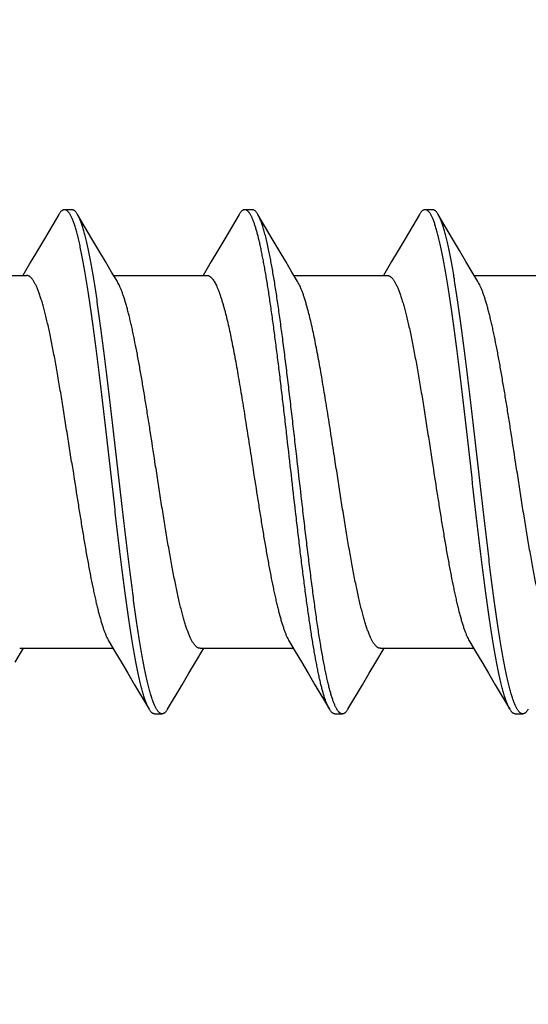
# Model space of a CAD drawing. Header units: feet. Extents: x -114 to 1432, y 355 to 669.
# Tile 62 of 195: x 174.767 to 175.15, y 453.75 to 454.491. Entities that reach past the tile are written whole.
import ezdxf
from ezdxf import colors
from ezdxf.entities.mleader import LeaderData, LeaderLine
from ezdxf.math import Vec2, Vec3

# ---------------------------------------------------------------- set-up
doc = ezdxf.new("R2010")
doc.units = ezdxf.units.FT
doc.header["$MEASUREMENT"] = 0
doc.layers.add('-HARDWARE', color=7, linetype='Continuous')
doc.layers.add('G-ANNO-TXT', color=7, linetype='Continuous')
doc.styles.add('Arial', font='arial.ttf')

# ---------------------------------------------------------------- blocks, each defined once
blk = doc.blocks.new('2.5IN_LAGSCREW')
at = {"layer": '-HARDWARE', "color": 7}
for p, q in [((1218.98882, 512.07626), (1218.98321, 512.07626)), ((1219.00383, 512.05435), (1218.99302, 512.07268)), ((1219.12441, 512.07626), (1219.1188, 512.07626)), ((1219.13942, 512.05435), (1219.12861, 512.07268)), ((1219.26, 512.07626), (1219.25439, 512.07626)), ((1219.27501, 512.05435), (1219.2642, 512.07268)), ((1218.95804, 512.03719), (1218.95188, 512.02684)), ((1219.09363, 512.03719), (1219.08747, 512.02684)), ((1219.22922, 512.03719), (1219.22306, 512.02684)), ((1218.88456, 512.02684), (1218.95467, 512.02684)), ((1219.02015, 512.02684), (1219.09026, 512.02684)), ((1219.15574, 512.02684), (1219.22585, 512.02684)), ((1219.29133, 512.02684), (1219.36144, 512.02684)), ((1218.94617, 511.73578), (1218.95236, 511.74617)), ((1218.94956, 511.74617), (1219.01967, 511.74617)), ((1219.08176, 511.73578), (1219.08795, 511.74617)), ((1219.08515, 511.74617), (1219.15526, 511.74617)), ((1219.21735, 511.73578), (1219.22354, 511.74617)), ((1219.22074, 511.74617), (1219.29085, 511.74617)), ((1219.03598, 511.71869), (1219.04681, 511.70032)), ((1219.17157, 511.71869), (1219.1824, 511.70032)), ((1219.30715, 511.71869), (1219.31799, 511.70032)), ((1219.051, 511.69674), (1219.05662, 511.69674)), ((1219.18659, 511.69674), (1219.19221, 511.69674)), ((1219.32218, 511.69674), (1219.3278, 511.69674))]:
    blk.add_line(p, q, dxfattribs=at)
for points in [[(1218.97901, 512.07268), (1218.96818, 512.05431), (1218.963, 512.04555), (1218.95804, 512.03719)], [(1219.1146, 512.07268), (1219.10377, 512.05431), (1219.09859, 512.04555), (1219.09363, 512.03719)], [(1219.25019, 512.07268), (1219.23936, 512.05431), (1219.23418, 512.04555), (1219.22922, 512.03719)], [(1219.02297, 512.02211), (1219.0187, 512.02927), (1219.01397, 512.03723), (1219.00901, 512.04558), (1219.00383, 512.05435)], [(1219.15856, 512.02211), (1219.15429, 512.02927), (1219.14956, 512.03723), (1219.1446, 512.04558), (1219.13942, 512.05435)], [(1219.29415, 512.02211), (1219.28988, 512.02927), (1219.28515, 512.03723), (1219.28019, 512.04558), (1219.27501, 512.05435)], [(1219.01685, 511.75089), (1219.02111, 511.74376), (1219.02583, 511.73581), (1219.03079, 511.72745), (1219.03598, 511.71869)], [(1219.15244, 511.75089), (1219.1567, 511.74376), (1219.16142, 511.73581), (1219.16638, 511.72745), (1219.17157, 511.71869)], [(1219.28803, 511.75089), (1219.29228, 511.74376), (1219.29701, 511.73581), (1219.30197, 511.72745), (1219.30715, 511.71869)], [(1219.06081, 511.70032), (1219.07162, 511.71866), (1219.07681, 511.72742), (1219.08176, 511.73578)], [(1219.1964, 511.70032), (1219.20721, 511.71866), (1219.2124, 511.72742), (1219.21735, 511.73578)]]:
    blk.add_lwpolyline(points, dxfattribs=at)
for points, knots in [([(1218.98321, 512.07626), (1218.98312, 512.07626), (1218.98294, 512.07625), (1218.98259, 512.07619), (1218.98214, 512.07605), (1218.98161, 512.07576), (1218.98108, 512.07536), (1218.98056, 512.07485), (1218.98003, 512.07423), (1218.97951, 512.0735), (1218.97918, 512.07297), (1218.97901, 512.07268)], [0, 0, 0, 0, 0.045704, 0.091926, 0.18778, 0.29126, 0.405209, 0.531741, 0.672382, 0.828214, 1, 1, 1, 1]), ([(1219.04681, 511.70032), (1219.04663, 511.70062), (1219.04629, 511.70124), (1219.04579, 511.70223), (1219.0453, 511.70332), (1219.0448, 511.70451), (1219.04431, 511.70579), (1219.04381, 511.70717), (1219.04331, 511.70865), (1219.04282, 511.71021), (1219.04232, 511.71188), (1219.04164, 511.71427), (1219.0408, 511.7175), (1219.03981, 511.72164), (1219.03882, 511.72612), (1219.03783, 511.73095), (1219.03684, 511.73611), (1219.03585, 511.74159), (1219.03486, 511.74737), (1219.03387, 511.75345), (1219.03287, 511.75981), (1219.03188, 511.76644), (1219.03054, 511.77578), (1219.02886, 511.788), (1219.02689, 511.80328), (1219.02491, 511.81927), (1219.02293, 511.83582), (1219.02095, 511.8528), (1219.01831, 511.87588), (1219.01568, 511.89906), (1219.01304, 511.92212), (1219.01106, 511.93906), (1219.00908, 511.95555), (1219.0071, 511.97147), (1219.00543, 511.98429), (1219.00409, 511.99416), (1219.0031, 512.00124), (1219.00211, 512.00806), (1219.00112, 512.01463), (1219.00012, 512.02093), (1218.99913, 512.02695), (1218.99814, 512.03266), (1218.99715, 512.03807), (1218.99616, 512.04316), (1218.99517, 512.04791), (1218.99418, 512.05232), (1218.99319, 512.05638), (1218.99235, 512.05954), (1218.99167, 512.06188), (1218.99117, 512.0635), (1218.99068, 512.06503), (1218.99018, 512.06646), (1218.98968, 512.0678), (1218.98919, 512.06904), (1218.98869, 512.07018), (1218.9882, 512.07123), (1218.9877, 512.07218), (1218.98721, 512.07303), (1218.98671, 512.07378), (1218.98621, 512.07444), (1218.98572, 512.07499), (1218.98522, 512.07545), (1218.98472, 512.07581), (1218.98422, 512.07607), (1218.98372, 512.07622), (1218.98337, 512.07626), (1218.98321, 512.07626)], [0, 0, 0, 0, 0.002665, 0.005556, 0.008677, 0.012029, 0.015615, 0.019435, 0.023489, 0.027776, 0.032297, 0.037049, 0.047241, 0.05834, 0.070327, 0.083182, 0.09688, 0.111395, 0.126699, 0.142762, 0.159551, 0.177033, 0.195172, 0.233269, 0.273528, 0.315616, 0.359183, 0.403864, 0.449287, 0.540835, 0.586194, 0.630769, 0.674188, 0.716089, 0.756123, 0.775336, 0.793959, 0.811954, 0.829284, 0.845914, 0.86181, 0.87694, 0.891275, 0.904787, 0.917449, 0.92924, 0.940138, 0.950126, 0.954774, 0.959191, 0.963374, 0.967323, 0.971039, 0.97452, 0.977769, 0.980787, 0.983576, 0.986141, 0.988487, 0.990622, 0.992557, 0.994308, 0.995894, 0.997345, 0.998699, 1, 1, 1, 1]), ([(1218.99302, 512.07268), (1218.99285, 512.07297), (1218.99252, 512.0735), (1218.992, 512.07423), (1218.99147, 512.07485), (1218.99095, 512.07536), (1218.99042, 512.07576), (1218.98989, 512.07605), (1218.98944, 512.07619), (1218.98909, 512.07625), (1218.98891, 512.07626), (1218.98882, 512.07626)], [0, 0, 0, 0, 0.171786, 0.327618, 0.46826, 0.594791, 0.70874, 0.812221, 0.908074, 0.954296, 1, 1, 1, 1]), ([(1219.05662, 511.69674), (1219.05645, 511.69674), (1219.05611, 511.69678), (1219.05561, 511.69694), (1219.0551, 511.69719), (1219.0546, 511.69755), (1219.05411, 511.69801), (1219.05361, 511.69856), (1219.05312, 511.69922), (1219.05262, 511.69997), (1219.05212, 511.70082), (1219.05163, 511.70177), (1219.05113, 511.70282), (1219.05064, 511.70397), (1219.05014, 511.70521), (1219.04965, 511.70654), (1219.04915, 511.70798), (1219.04865, 511.7095), (1219.04816, 511.71112), (1219.04748, 511.71346), (1219.04664, 511.71662), (1219.04565, 511.72068), (1219.04466, 511.72509), (1219.04367, 511.72985), (1219.04268, 511.73493), (1219.04168, 511.74034), (1219.04069, 511.74606), (1219.0397, 511.75207), (1219.03871, 511.75837), (1219.03772, 511.76494), (1219.03673, 511.77177), (1219.03573, 511.77884), (1219.03439, 511.78871), (1219.03272, 511.80154), (1219.03074, 511.81745), (1219.02877, 511.83395), (1219.02679, 511.85089), (1219.02414, 511.87395), (1219.02152, 511.89712), (1219.01887, 511.9202), (1219.01689, 511.93718), (1219.01491, 511.95374), (1219.01294, 511.96972), (1219.01096, 511.985), (1219.00929, 511.99723), (1219.00794, 512.00656), (1219.00695, 512.01319), (1219.00596, 512.01955), (1219.00497, 512.02563), (1219.00398, 512.03141), (1219.00298, 512.03689), (1219.00199, 512.04205), (1219.001, 512.04688), (1219.00001, 512.05137), (1218.99902, 512.05551), (1218.99818, 512.05873), (1218.9975, 512.06113), (1218.99701, 512.06279), (1218.99651, 512.06436), (1218.99601, 512.06583), (1218.99552, 512.06721), (1218.99502, 512.06849), (1218.99453, 512.06968), (1218.99403, 512.07077), (1218.99354, 512.07177), (1218.99319, 512.07239), (1218.99302, 512.07268)], [0, 0, 0, 0, 0.001301, 0.002655, 0.004106, 0.005692, 0.007443, 0.009378, 0.011513, 0.013859, 0.016424, 0.019213, 0.022231, 0.02548, 0.028961, 0.032677, 0.036626, 0.040809, 0.045226, 0.049874, 0.059862, 0.07076, 0.082551, 0.095213, 0.108725, 0.12306, 0.13819, 0.154086, 0.170716, 0.188046, 0.206041, 0.224664, 0.243877, 0.283911, 0.325812, 0.369231, 0.413806, 0.459165, 0.550713, 0.596136, 0.640817, 0.684384, 0.726472, 0.766731, 0.804828, 0.822967, 0.840449, 0.857238, 0.873301, 0.888605, 0.90312, 0.916818, 0.929673, 0.94166, 0.952759, 0.962951, 0.967703, 0.972224, 0.976511, 0.980565, 0.984385, 0.987971, 0.991323, 0.994444, 0.997335, 1, 1, 1, 1]), ([(1219.1188, 512.07626), (1219.11871, 512.07626), (1219.11853, 512.07625), (1219.11827, 512.07621), (1219.11801, 512.07614), (1219.11765, 512.076), (1219.1172, 512.07576), (1219.11667, 512.07536), (1219.11615, 512.07485), (1219.11562, 512.07423), (1219.1151, 512.0735), (1219.11477, 512.07297), (1219.1146, 512.07268)], [0, 0, 0, 0, 0.045699, 0.091915, 0.13915, 0.18787, 0.29134, 0.405275, 0.531793, 0.672419, 0.828232, 1, 1, 1, 1]), ([(1219.13159, 512.04386), (1219.13133, 512.04514), (1219.13082, 512.04762), (1219.13002, 512.05121), (1219.12922, 512.05459), (1219.12842, 512.05773), (1219.12763, 512.06064), (1219.12683, 512.06331), (1219.12603, 512.06573), (1219.12535, 512.06759), (1219.12481, 512.06896), (1219.12441, 512.06989), (1219.12401, 512.07076), (1219.12361, 512.07157), (1219.12321, 512.07232), (1219.12281, 512.073), (1219.12241, 512.07362), (1219.12201, 512.07417), (1219.12161, 512.07466), (1219.12121, 512.07508), (1219.12081, 512.07544), (1219.12041, 512.07574), (1219.12001, 512.07597), (1219.11961, 512.07614), (1219.1192, 512.07624), (1219.11893, 512.07626), (1219.1188, 512.07626)], [0, 0, 0, 0, 0.108674, 0.211335, 0.307849, 0.398119, 0.48206, 0.559598, 0.630685, 0.695297, 0.725179, 0.753449, 0.780117, 0.805195, 0.828701, 0.850658, 0.871099, 0.890064, 0.907609, 0.923803, 0.93874, 0.952539, 0.965352, 0.977371, 0.988831, 1, 1, 1, 1]), ([(1219.12861, 512.07268), (1219.12844, 512.07297), (1219.12811, 512.0735), (1219.12759, 512.07423), (1219.12706, 512.07485), (1219.12654, 512.07536), (1219.12601, 512.07576), (1219.12556, 512.076), (1219.1252, 512.07614), (1219.12494, 512.07621), (1219.12468, 512.07625), (1219.1245, 512.07626), (1219.12441, 512.07626)], [0, 0, 0, 0, 0.171767, 0.327582, 0.468206, 0.594725, 0.708661, 0.812129, 0.86085, 0.908085, 0.954301, 1, 1, 1, 1]), ([(1219.13721, 512.04386), (1219.13686, 512.04556), (1219.13617, 512.04882), (1219.1351, 512.0535), (1219.13419, 512.05714), (1219.13346, 512.05984), (1219.13292, 512.06171), (1219.13239, 512.06347), (1219.13185, 512.06512), (1219.13131, 512.06665), (1219.13078, 512.06808), (1219.13024, 512.0694), (1219.1297, 512.0706), (1219.12917, 512.07168), (1219.1288, 512.07236), (1219.12861, 512.07268)], [0, 0, 0, 0, 0.172244, 0.331451, 0.477293, 0.545123, 0.609521, 0.670465, 0.727939, 0.781933, 0.832445, 0.879483, 0.923063, 0.963218, 1, 1, 1, 1]), ([(1219.25439, 512.07626), (1219.2543, 512.07626), (1219.25412, 512.07625), (1219.25386, 512.07621), (1219.2536, 512.07614), (1219.25324, 512.076), (1219.25279, 512.07576), (1219.25226, 512.07536), (1219.25174, 512.07485), (1219.25121, 512.07423), (1219.25069, 512.0735), (1219.25036, 512.07297), (1219.25019, 512.07268)], [0, 0, 0, 0, 0.045699, 0.091915, 0.13915, 0.187871, 0.29134, 0.405275, 0.531794, 0.672418, 0.828232, 1, 1, 1, 1]), ([(1219.31799, 511.70032), (1219.31781, 511.70062), (1219.31747, 511.70124), (1219.31697, 511.70223), (1219.31648, 511.70332), (1219.31598, 511.70451), (1219.31549, 511.70579), (1219.31499, 511.70717), (1219.31449, 511.70865), (1219.314, 511.71021), (1219.3135, 511.71188), (1219.31282, 511.71427), (1219.31198, 511.7175), (1219.31099, 511.72164), (1219.31, 511.72612), (1219.30901, 511.73095), (1219.30802, 511.73611), (1219.30703, 511.74159), (1219.30604, 511.74737), (1219.30504, 511.75345), (1219.30405, 511.75981), (1219.30306, 511.76644), (1219.30172, 511.77578), (1219.30004, 511.788), (1219.29807, 511.80328), (1219.29609, 511.81927), (1219.29411, 511.83582), (1219.29213, 511.8528), (1219.28949, 511.87588), (1219.28686, 511.89906), (1219.28422, 511.92212), (1219.28224, 511.93906), (1219.28026, 511.95555), (1219.27828, 511.97147), (1219.27661, 511.98429), (1219.27527, 511.99416), (1219.27428, 512.00124), (1219.27329, 512.00806), (1219.27229, 512.01463), (1219.2713, 512.02093), (1219.27031, 512.02695), (1219.26932, 512.03266), (1219.26833, 512.03807), (1219.26734, 512.04316), (1219.26635, 512.04791), (1219.26536, 512.05232), (1219.26437, 512.05638), (1219.26352, 512.05954), (1219.26285, 512.06188), (1219.26235, 512.0635), (1219.26185, 512.06503), (1219.26136, 512.06646), (1219.26086, 512.0678), (1219.26037, 512.06904), (1219.25987, 512.07018), (1219.25938, 512.07123), (1219.25888, 512.07218), (1219.25838, 512.07303), (1219.25789, 512.07378), (1219.25739, 512.07444), (1219.2569, 512.07499), (1219.2564, 512.07545), (1219.2559, 512.07581), (1219.2554, 512.07607), (1219.25489, 512.07622), (1219.25455, 512.07626), (1219.25439, 512.07626)], [0, 0, 0, 0, 0.002665, 0.005556, 0.008677, 0.012029, 0.015615, 0.019435, 0.023489, 0.027776, 0.032297, 0.037049, 0.047241, 0.05834, 0.070327, 0.083182, 0.09688, 0.111395, 0.126699, 0.142762, 0.159551, 0.177033, 0.195172, 0.233269, 0.273528, 0.315616, 0.359183, 0.403864, 0.449287, 0.540835, 0.586194, 0.630769, 0.674188, 0.716089, 0.756123, 0.775336, 0.793959, 0.811954, 0.829284, 0.845914, 0.86181, 0.87694, 0.891275, 0.904787, 0.917449, 0.92924, 0.940138, 0.950126, 0.954774, 0.959191, 0.963374, 0.967323, 0.971039, 0.97452, 0.977769, 0.980787, 0.983576, 0.986141, 0.988487, 0.990622, 0.992557, 0.994308, 0.995894, 0.997345, 0.998699, 1, 1, 1, 1]), ([(1219.2642, 512.07268), (1219.26403, 512.07297), (1219.2637, 512.0735), (1219.26318, 512.07423), (1219.26265, 512.07485), (1219.26213, 512.07536), (1219.2616, 512.07576), (1219.26115, 512.076), (1219.26079, 512.07614), (1219.26053, 512.07621), (1219.26026, 512.07625), (1219.26009, 512.07626), (1219.26, 512.07626)], [0, 0, 0, 0, 0.171768, 0.327582, 0.468207, 0.594726, 0.70866, 0.81213, 0.86085, 0.908085, 0.954301, 1, 1, 1, 1]), ([(1219.3278, 511.69674), (1219.32763, 511.69674), (1219.32729, 511.69678), (1219.32678, 511.69694), (1219.32628, 511.69719), (1219.32578, 511.69755), (1219.32529, 511.69801), (1219.32479, 511.69856), (1219.32429, 511.69922), (1219.3238, 511.69997), (1219.3233, 511.70082), (1219.32281, 511.70177), (1219.32231, 511.70282), (1219.32182, 511.70397), (1219.32132, 511.70521), (1219.32082, 511.70654), (1219.32033, 511.70798), (1219.31983, 511.7095), (1219.31934, 511.71112), (1219.31866, 511.71346), (1219.31782, 511.71662), (1219.31683, 511.72068), (1219.31584, 511.72509), (1219.31485, 511.72985), (1219.31385, 511.73493), (1219.31286, 511.74034), (1219.31187, 511.74606), (1219.31088, 511.75207), (1219.30989, 511.75837), (1219.3089, 511.76494), (1219.3079, 511.77177), (1219.30691, 511.77884), (1219.30557, 511.78871), (1219.3039, 511.80154), (1219.30192, 511.81745), (1219.29995, 511.83395), (1219.29797, 511.85089), (1219.29532, 511.87395), (1219.2927, 511.89712), (1219.29005, 511.9202), (1219.28807, 511.93718), (1219.28609, 511.95374), (1219.28412, 511.96972), (1219.28214, 511.985), (1219.28047, 511.99723), (1219.27912, 512.00656), (1219.27813, 512.01319), (1219.27714, 512.01955), (1219.27615, 512.02563), (1219.27515, 512.03141), (1219.27416, 512.03689), (1219.27317, 512.04205), (1219.27218, 512.04688), (1219.27119, 512.05137), (1219.2702, 512.05551), (1219.26936, 512.05873), (1219.26868, 512.06113), (1219.26819, 512.06279), (1219.26769, 512.06436), (1219.26719, 512.06583), (1219.2667, 512.06721), (1219.2662, 512.06849), (1219.26571, 512.06968), (1219.26521, 512.07077), (1219.26471, 512.07177), (1219.26437, 512.07239), (1219.2642, 512.07268)], [0, 0, 0, 0, 0.001301, 0.002655, 0.004106, 0.005692, 0.007443, 0.009378, 0.011513, 0.013859, 0.016424, 0.019213, 0.022231, 0.02548, 0.028961, 0.032677, 0.036626, 0.040809, 0.045226, 0.049874, 0.059862, 0.07076, 0.082551, 0.095213, 0.108725, 0.12306, 0.13819, 0.154086, 0.170716, 0.188046, 0.206041, 0.224664, 0.243877, 0.283911, 0.325812, 0.369231, 0.413806, 0.459165, 0.550713, 0.596136, 0.640817, 0.684384, 0.726472, 0.766731, 0.804828, 0.822967, 0.840449, 0.857238, 0.873301, 0.888605, 0.90312, 0.916818, 0.929673, 0.94166, 0.952759, 0.962951, 0.967703, 0.972224, 0.976511, 0.980565, 0.984385, 0.987971, 0.991323, 0.994444, 0.997335, 1, 1, 1, 1]), ([(1219.1824, 511.70032), (1219.18226, 511.70055), (1219.18199, 511.70104), (1219.18159, 511.70181), (1219.18119, 511.70264), (1219.1808, 511.70354), (1219.1804, 511.70449), (1219.17986, 511.70588), (1219.17918, 511.70778), (1219.17839, 511.71024), (1219.1776, 511.71294), (1219.17681, 511.71587), (1219.17602, 511.71903), (1219.17523, 511.72242), (1219.17444, 511.72603), (1219.17364, 511.72986), (1219.17285, 511.7339), (1219.17206, 511.73814), (1219.17127, 511.74259), (1219.17047, 511.74723), (1219.1694, 511.75379), (1219.16806, 511.76242), (1219.16648, 511.77328), (1219.1649, 511.78475), (1219.16331, 511.79677), (1219.16173, 511.80927), (1219.16015, 511.82219), (1219.15857, 511.83546), (1219.15644, 511.85364), (1219.15381, 511.87669), (1219.15118, 511.89982), (1219.14907, 511.91828), (1219.14748, 511.93192), (1219.1459, 511.94532), (1219.14432, 511.95839), (1219.14274, 511.97108), (1219.14115, 511.98331), (1219.13957, 511.99501), (1219.13799, 512.00613), (1219.13641, 512.01661), (1219.13507, 512.0249), (1219.13399, 512.03117), (1219.1332, 512.03558), (1219.13241, 512.03979), (1219.13187, 512.04253), (1219.13159, 512.04386)], [0, 0, 0, 0, 0.002329, 0.004816, 0.007464, 0.010275, 0.013249, 0.016387, 0.023158, 0.030586, 0.038671, 0.047405, 0.056782, 0.066792, 0.077425, 0.088669, 0.10051, 0.112935, 0.125927, 0.139471, 0.15355, 0.183238, 0.214838, 0.248184, 0.283101, 0.319405, 0.356903, 0.395396, 0.434679, 0.514773, 0.595477, 0.635519, 0.675069, 0.713917, 0.751854, 0.78868, 0.824198, 0.858222, 0.89057, 0.921074, 0.949576, 0.963029, 0.975928, 0.988258, 1, 1, 1, 1]), ([(1219.19221, 511.69674), (1219.19206, 511.69674), (1219.19177, 511.69677), (1219.19133, 511.69689), (1219.1909, 511.69708), (1219.19047, 511.69735), (1219.19004, 511.69769), (1219.18961, 511.6981), (1219.18918, 511.69859), (1219.18875, 511.69916), (1219.18832, 511.6998), (1219.18789, 511.70051), (1219.18746, 511.70129), (1219.18704, 511.70215), (1219.18661, 511.70308), (1219.18618, 511.70409), (1219.18575, 511.70516), (1219.18516, 511.70674), (1219.18443, 511.70888), (1219.18373, 511.71116), (1219.18317, 511.71311), (1219.18259, 511.71525), (1219.18186, 511.71808), (1219.18101, 511.72169), (1219.18015, 511.72556), (1219.17929, 511.72968), (1219.17843, 511.73405), (1219.17758, 511.73867), (1219.17672, 511.74351), (1219.17586, 511.74859), (1219.17469, 511.75578), (1219.17324, 511.76527), (1219.17153, 511.77723), (1219.16982, 511.78989), (1219.16811, 511.80315), (1219.1664, 511.81694), (1219.16469, 511.83118), (1219.16297, 511.84576), (1219.16068, 511.86564), (1219.1584, 511.88567), (1219.15612, 511.90573), (1219.15441, 511.92066), (1219.15269, 511.93537), (1219.15098, 511.94977), (1219.14927, 511.96377), (1219.14756, 511.97728), (1219.14584, 511.99021), (1219.14413, 512.00249), (1219.14269, 512.01227), (1219.14152, 512.01971), (1219.14066, 512.02498), (1219.1398, 512.03003), (1219.13895, 512.03485), (1219.13809, 512.03944), (1219.1375, 512.04242), (1219.13721, 512.04386)], [0, 0, 0, 0, 0.00122, 0.002477, 0.003803, 0.005228, 0.006775, 0.00846, 0.010299, 0.0123, 0.014472, 0.01682, 0.019349, 0.022062, 0.024962, 0.028049, 0.031326, 0.034792, 0.042293, 0.050553, 0.054966, 0.059566, 0.069322, 0.079813, 0.091024, 0.102941, 0.115547, 0.128826, 0.142757, 0.157321, 0.172494, 0.204582, 0.238823, 0.27501, 0.312917, 0.352311, 0.392945, 0.434566, 0.476915, 0.562732, 0.605662, 0.64825, 0.690228, 0.731333, 0.77131, 0.80991, 0.846891, 0.882026, 0.915098, 0.930797, 0.945905, 0.9604, 0.974261, 0.987468, 1, 1, 1, 1]), ([(1218.98857, 511.8865), (1218.98787, 511.89109), (1218.98646, 511.90021), (1218.98435, 511.91379), (1218.98225, 511.92711), (1218.98014, 511.94004), (1218.97836, 511.95051), (1218.97693, 511.95859), (1218.97588, 511.96441), (1218.97482, 511.97004), (1218.97376, 511.97546), (1218.9727, 511.98067), (1218.97165, 511.98566), (1218.97059, 511.99041), (1218.96953, 511.9949), (1218.96848, 511.99914), (1218.96742, 512.0031), (1218.96637, 512.00679), (1218.96531, 512.01018), (1218.96441, 512.01282), (1218.96369, 512.01478), (1218.96316, 512.01613), (1218.96263, 512.01741), (1218.9621, 512.01861), (1218.96158, 512.01973), (1218.96105, 512.02078), (1218.96052, 512.02174), (1218.95999, 512.02262), (1218.95946, 512.02341), (1218.95893, 512.02413), (1218.9584, 512.02476), (1218.95787, 512.02531), (1218.95734, 512.02578), (1218.95681, 512.02616), (1218.95628, 512.02646), (1218.95575, 512.02668), (1218.95521, 512.02681), (1218.95485, 512.02684), (1218.95467, 512.02684)], [0, 0, 0, 0, 0.094964, 0.189034, 0.281328, 0.370978, 0.457147, 0.498675, 0.539034, 0.578134, 0.615884, 0.652199, 0.686997, 0.720201, 0.75174, 0.781545, 0.809556, 0.835719, 0.859986, 0.882319, 0.892752, 0.902692, 0.912137, 0.921087, 0.929544, 0.937508, 0.944985, 0.951981, 0.958504, 0.964566, 0.970184, 0.97538, 0.980183, 0.984629, 0.988768, 0.992658, 0.996375, 1, 1, 1, 1]), ([(1219.09026, 512.02684), (1219.0904, 512.02684), (1219.09067, 512.02682), (1219.09107, 512.02675), (1219.09147, 512.02663), (1219.09187, 512.02645), (1219.09227, 512.02624), (1219.09267, 512.02597), (1219.09307, 512.02566), (1219.09347, 512.02529), (1219.09387, 512.02488), (1219.09427, 512.02443), (1219.09467, 512.02392), (1219.09522, 512.02317), (1219.0959, 512.0221), (1219.0967, 512.02067), (1219.0975, 512.01906), (1219.09829, 512.01726), (1219.09909, 512.01529), (1219.09989, 512.01314), (1219.10069, 512.01081), (1219.10148, 512.00832), (1219.10228, 512.00566), (1219.1028, 512.00382), (1219.10306, 512.00288)], [0, 0, 0, 0, 0.014191, 0.028585, 0.043379, 0.05875, 0.07486, 0.091845, 0.109821, 0.128887, 0.149121, 0.17059, 0.193346, 0.217434, 0.269724, 0.327672, 0.391395, 0.460955, 0.536373, 0.617633, 0.704694, 0.797499, 0.895972, 1, 1, 1, 1]), ([(1219.22585, 512.02684), (1219.22603, 512.02684), (1219.22639, 512.02681), (1219.22692, 512.02668), (1219.22746, 512.02646), (1219.22799, 512.02616), (1219.22852, 512.02578), (1219.22905, 512.02531), (1219.22958, 512.02476), (1219.23011, 512.02413), (1219.23064, 512.02341), (1219.23117, 512.02262), (1219.2317, 512.02174), (1219.23223, 512.02078), (1219.23275, 512.01973), (1219.23328, 512.01861), (1219.23381, 512.01741), (1219.23434, 512.01613), (1219.23487, 512.01478), (1219.23559, 512.01282), (1219.23649, 512.01018), (1219.23755, 512.00679), (1219.2386, 512.0031), (1219.23966, 511.99914), (1219.24071, 511.9949), (1219.24177, 511.99041), (1219.24283, 511.98566), (1219.24388, 511.98067), (1219.24494, 511.97546), (1219.246, 511.97004), (1219.24706, 511.96441), (1219.24811, 511.95859), (1219.24954, 511.95051), (1219.25132, 511.94004), (1219.25343, 511.92711), (1219.25553, 511.91379), (1219.25764, 511.90021), (1219.25905, 511.89109), (1219.25975, 511.8865)], [0, 0, 0, 0, 0.003625, 0.007342, 0.011232, 0.015371, 0.019817, 0.02462, 0.029816, 0.035434, 0.041496, 0.048019, 0.055015, 0.062492, 0.070456, 0.078913, 0.087863, 0.097308, 0.107248, 0.117681, 0.140014, 0.164281, 0.190444, 0.218455, 0.24826, 0.279799, 0.313003, 0.347801, 0.384116, 0.421866, 0.460965, 0.501325, 0.542853, 0.629022, 0.718672, 0.810966, 0.905036, 1, 1, 1, 1]), ([(1219.05125, 511.8865), (1219.05008, 511.89413), (1219.04833, 511.90551), (1219.04597, 511.92057), (1219.04421, 511.93156), (1219.04245, 511.94226), (1219.04069, 511.95258), (1219.03893, 511.96246), (1219.03717, 511.97183), (1219.03568, 511.97929), (1219.03448, 511.98496), (1219.0336, 511.98896), (1219.03271, 511.9928), (1219.03183, 511.99646), (1219.03095, 511.99993), (1219.03007, 512.00322), (1219.02919, 512.0063), (1219.0283, 512.00919), (1219.02742, 512.01187), (1219.02654, 512.01435), (1219.02566, 512.0166), (1219.02478, 512.01864), (1219.0239, 512.02047), (1219.02328, 512.02159), (1219.02297, 512.02211)], [0, 0, 0, 0, 0.166713, 0.248705, 0.329069, 0.407282, 0.482834, 0.555238, 0.624027, 0.688765, 0.719486, 0.749045, 0.777396, 0.804498, 0.830311, 0.854798, 0.877927, 0.899668, 0.919997, 0.938894, 0.956344, 0.972342, 0.986889, 1, 1, 1, 1]), ([(1219.16574, 512.00288), (1219.16545, 512.00393), (1219.16487, 512.00598), (1219.16398, 512.00893), (1219.16308, 512.01167), (1219.16219, 512.0142), (1219.16129, 512.0165), (1219.1604, 512.01858), (1219.15951, 512.02044), (1219.15888, 512.02158), (1219.15856, 512.02211)], [0, 0, 0, 0, 0.159606, 0.309591, 0.449752, 0.579953, 0.700096, 0.810126, 0.910061, 1, 1, 1, 1]), ([(1219.32243, 511.8865), (1219.32126, 511.89413), (1219.31951, 511.90551), (1219.31715, 511.92057), (1219.31539, 511.93156), (1219.31363, 511.94226), (1219.31186, 511.95258), (1219.3101, 511.96246), (1219.30835, 511.97183), (1219.30686, 511.97929), (1219.30566, 511.98496), (1219.30478, 511.98896), (1219.30389, 511.9928), (1219.30301, 511.99646), (1219.30213, 511.99993), (1219.30125, 512.00322), (1219.30037, 512.0063), (1219.29948, 512.00919), (1219.2986, 512.01187), (1219.29772, 512.01435), (1219.29684, 512.0166), (1219.29596, 512.01864), (1219.29508, 512.02047), (1219.29446, 512.02159), (1219.29415, 512.02211)], [0, 0, 0, 0, 0.166713, 0.248705, 0.329069, 0.407282, 0.482834, 0.555238, 0.624027, 0.688765, 0.719486, 0.749045, 0.777396, 0.804498, 0.830311, 0.854798, 0.877927, 0.899668, 0.919997, 0.938894, 0.956344, 0.972342, 0.986889, 1, 1, 1, 1]), ([(1219.10306, 512.00288), (1219.10352, 512.00121), (1219.10443, 511.99774), (1219.10574, 511.99233), (1219.10706, 511.98651), (1219.10837, 511.98033), (1219.10969, 511.97379), (1219.111, 511.96693), (1219.11232, 511.95977), (1219.11363, 511.95233), (1219.11495, 511.94465), (1219.11672, 511.93401), (1219.11892, 511.9203), (1219.12154, 511.90353), (1219.12328, 511.89221), (1219.12416, 511.8865)], [0, 0, 0, 0, 0.043759, 0.090925, 0.141346, 0.194853, 0.251261, 0.310376, 0.371988, 0.435878, 0.501816, 0.569566, 0.709513, 0.853691, 1, 1, 1, 1]), ([(1219.18684, 511.8865), (1219.18597, 511.89221), (1219.18422, 511.90353), (1219.18161, 511.9203), (1219.1794, 511.93401), (1219.17763, 511.94465), (1219.17631, 511.95233), (1219.175, 511.95977), (1219.17368, 511.96693), (1219.17237, 511.97379), (1219.17105, 511.98033), (1219.16974, 511.98651), (1219.16842, 511.99233), (1219.16711, 511.99774), (1219.1662, 512.00121), (1219.16574, 512.00288)], [0, 0, 0, 0, 0.146309, 0.290487, 0.430434, 0.498184, 0.564122, 0.628012, 0.689624, 0.748739, 0.805147, 0.858654, 0.909075, 0.956241, 1, 1, 1, 1]), ([(1218.98857, 511.8865), (1218.98974, 511.87887), (1218.99149, 511.86749), (1218.99386, 511.85244), (1218.99562, 511.84144), (1218.99738, 511.83074), (1218.99914, 511.82042), (1219.0009, 511.81054), (1219.00266, 511.80117), (1219.00415, 511.79371), (1219.00535, 511.78805), (1219.00623, 511.78404), (1219.00711, 511.7802), (1219.00799, 511.77655), (1219.00887, 511.77307), (1219.00976, 511.76979), (1219.01064, 511.7667), (1219.01152, 511.76381), (1219.0124, 511.76113), (1219.01328, 511.75866), (1219.01416, 511.7564), (1219.01504, 511.75436), (1219.01592, 511.75254), (1219.01654, 511.75141), (1219.01685, 511.75089)], [0, 0, 0, 0, 0.166713, 0.248705, 0.329069, 0.407282, 0.482834, 0.555238, 0.624027, 0.688765, 0.719486, 0.749045, 0.777396, 0.804498, 0.830311, 0.854798, 0.877927, 0.899668, 0.919997, 0.938894, 0.956344, 0.972342, 0.986889, 1, 1, 1, 1]), ([(1219.08515, 511.74617), (1219.08497, 511.74617), (1219.08461, 511.7462), (1219.08408, 511.74633), (1219.08354, 511.74654), (1219.08301, 511.74684), (1219.08248, 511.74722), (1219.08195, 511.74769), (1219.08142, 511.74824), (1219.08089, 511.74887), (1219.08036, 511.74959), (1219.07984, 511.75039), (1219.07931, 511.75127), (1219.07878, 511.75223), (1219.07825, 511.75327), (1219.07772, 511.75439), (1219.07719, 511.75559), (1219.07666, 511.75687), (1219.07613, 511.75823), (1219.07541, 511.76018), (1219.07451, 511.76282), (1219.07346, 511.76622), (1219.0724, 511.7699), (1219.07135, 511.77387), (1219.07029, 511.7781), (1219.06923, 511.7826), (1219.06818, 511.78734), (1219.06712, 511.79233), (1219.06606, 511.79754), (1219.06501, 511.80297), (1219.06395, 511.8086), (1219.06289, 511.81441), (1219.06146, 511.82249), (1219.05969, 511.83296), (1219.05758, 511.84589), (1219.05547, 511.85921), (1219.05336, 511.87279), (1219.05196, 511.88192), (1219.05125, 511.8865)], [0, 0, 0, 0, 0.003625, 0.007342, 0.011232, 0.015371, 0.019817, 0.02462, 0.029816, 0.035434, 0.041496, 0.048019, 0.055015, 0.062492, 0.070456, 0.078913, 0.087863, 0.097308, 0.107248, 0.117681, 0.140014, 0.164281, 0.190444, 0.218455, 0.24826, 0.279799, 0.313003, 0.347801, 0.384116, 0.421866, 0.460966, 0.501325, 0.542853, 0.629022, 0.718672, 0.810966, 0.905036, 1, 1, 1, 1]), ([(1219.12416, 511.8865), (1219.12533, 511.87887), (1219.12708, 511.86749), (1219.12945, 511.85244), (1219.13121, 511.84144), (1219.13297, 511.83074), (1219.13473, 511.82042), (1219.13649, 511.81054), (1219.13825, 511.80117), (1219.13974, 511.79371), (1219.14094, 511.78805), (1219.14182, 511.78404), (1219.1427, 511.7802), (1219.14358, 511.77655), (1219.14446, 511.77307), (1219.14535, 511.76979), (1219.14623, 511.7667), (1219.14711, 511.76381), (1219.14799, 511.76113), (1219.14887, 511.75866), (1219.14975, 511.7564), (1219.15063, 511.75436), (1219.15151, 511.75254), (1219.15213, 511.75141), (1219.15244, 511.75089)], [0, 0, 0, 0, 0.166713, 0.248705, 0.329069, 0.407282, 0.482834, 0.555238, 0.624027, 0.688765, 0.719486, 0.749045, 0.777396, 0.804498, 0.830311, 0.854798, 0.877927, 0.899668, 0.919997, 0.938894, 0.956344, 0.972342, 0.986889, 1, 1, 1, 1]), ([(1219.22074, 511.74617), (1219.22056, 511.74617), (1219.2202, 511.7462), (1219.21967, 511.74633), (1219.21913, 511.74654), (1219.2186, 511.74684), (1219.21807, 511.74722), (1219.21754, 511.74769), (1219.21701, 511.74824), (1219.21648, 511.74887), (1219.21595, 511.74959), (1219.21543, 511.75039), (1219.2149, 511.75127), (1219.21437, 511.75223), (1219.21384, 511.75327), (1219.21331, 511.75439), (1219.21278, 511.75559), (1219.21225, 511.75687), (1219.21172, 511.75823), (1219.211, 511.76018), (1219.2101, 511.76282), (1219.20905, 511.76622), (1219.20799, 511.7699), (1219.20694, 511.77387), (1219.20588, 511.7781), (1219.20482, 511.7826), (1219.20377, 511.78734), (1219.20271, 511.79233), (1219.20165, 511.79754), (1219.20059, 511.80297), (1219.19954, 511.8086), (1219.19848, 511.81441), (1219.19705, 511.82249), (1219.19528, 511.83296), (1219.19317, 511.84589), (1219.19106, 511.85921), (1219.18895, 511.87279), (1219.18755, 511.88192), (1219.18684, 511.8865)], [0, 0, 0, 0, 0.003625, 0.007342, 0.011232, 0.015371, 0.019817, 0.02462, 0.029816, 0.035434, 0.041496, 0.048019, 0.055015, 0.062492, 0.070456, 0.078913, 0.087863, 0.097308, 0.107248, 0.117681, 0.140014, 0.164281, 0.190444, 0.218455, 0.24826, 0.279799, 0.313003, 0.347801, 0.384116, 0.421866, 0.460966, 0.501325, 0.542853, 0.629022, 0.718672, 0.810966, 0.905036, 1, 1, 1, 1]), ([(1219.25975, 511.8865), (1219.26092, 511.87887), (1219.26267, 511.86749), (1219.26504, 511.85244), (1219.2668, 511.84144), (1219.26856, 511.83074), (1219.27032, 511.82042), (1219.27208, 511.81054), (1219.27384, 511.80117), (1219.27533, 511.79371), (1219.27653, 511.78805), (1219.27741, 511.78404), (1219.27829, 511.7802), (1219.27917, 511.77655), (1219.28005, 511.77307), (1219.28094, 511.76979), (1219.28182, 511.7667), (1219.2827, 511.76381), (1219.28358, 511.76113), (1219.28446, 511.75866), (1219.28534, 511.7564), (1219.28622, 511.75436), (1219.2871, 511.75254), (1219.28772, 511.75141), (1219.28803, 511.75089)], [0, 0, 0, 0, 0.166713, 0.248705, 0.329069, 0.407282, 0.482834, 0.555238, 0.624027, 0.688765, 0.719486, 0.749045, 0.777396, 0.804498, 0.830311, 0.854798, 0.877927, 0.899668, 0.919997, 0.938894, 0.956344, 0.972342, 0.986889, 1, 1, 1, 1]), ([(1219.35633, 511.74617), (1219.35615, 511.74617), (1219.35579, 511.7462), (1219.35526, 511.74633), (1219.35472, 511.74654), (1219.35419, 511.74684), (1219.35366, 511.74722), (1219.35313, 511.74769), (1219.3526, 511.74824), (1219.35207, 511.74887), (1219.35154, 511.74959), (1219.35101, 511.75039), (1219.35049, 511.75127), (1219.34996, 511.75223), (1219.34943, 511.75327), (1219.3489, 511.75439), (1219.34837, 511.75559), (1219.34784, 511.75687), (1219.34731, 511.75823), (1219.34659, 511.76018), (1219.34569, 511.76282), (1219.34464, 511.76622), (1219.34358, 511.7699), (1219.34253, 511.77387), (1219.34147, 511.7781), (1219.34041, 511.7826), (1219.33936, 511.78734), (1219.3383, 511.79233), (1219.33724, 511.79754), (1219.33618, 511.80297), (1219.33513, 511.8086), (1219.33407, 511.81441), (1219.33264, 511.82249), (1219.33086, 511.83296), (1219.32876, 511.84589), (1219.32665, 511.85921), (1219.32454, 511.87279), (1219.32314, 511.88192), (1219.32243, 511.8865)], [0, 0, 0, 0, 0.003625, 0.007342, 0.011232, 0.015371, 0.019817, 0.02462, 0.029816, 0.035434, 0.041496, 0.048019, 0.055015, 0.062492, 0.070456, 0.078913, 0.087863, 0.097308, 0.107248, 0.117681, 0.140014, 0.164281, 0.190444, 0.218455, 0.24826, 0.279799, 0.313003, 0.347801, 0.384116, 0.421866, 0.460966, 0.501325, 0.542853, 0.629022, 0.718672, 0.810966, 0.905036, 1, 1, 1, 1]), ([(1219.051, 511.69674), (1219.05092, 511.69674), (1219.05074, 511.69675), (1219.05048, 511.6968), (1219.05021, 511.69687), (1219.04985, 511.697), (1219.0494, 511.69725), (1219.04888, 511.69765), (1219.04835, 511.69816), (1219.04783, 511.69878), (1219.04731, 511.6995), (1219.04697, 511.70004), (1219.04681, 511.70032)], [0, 0, 0, 0, 0.045699, 0.091915, 0.13915, 0.187871, 0.291339, 0.405275, 0.531794, 0.672418, 0.828233, 1, 1, 1, 1]), ([(1219.06081, 511.70032), (1219.06065, 511.70004), (1219.06031, 511.6995), (1219.05979, 511.69878), (1219.05927, 511.69816), (1219.05874, 511.69765), (1219.05822, 511.69725), (1219.05777, 511.697), (1219.05741, 511.69687), (1219.05714, 511.6968), (1219.05688, 511.69675), (1219.0567, 511.69674), (1219.05662, 511.69674)], [0, 0, 0, 0, 0.171769, 0.327582, 0.468207, 0.594726, 0.70866, 0.81213, 0.86085, 0.908085, 0.954301, 1, 1, 1, 1]), ([(1219.18659, 511.69674), (1219.1865, 511.69674), (1219.18633, 511.69675), (1219.18607, 511.6968), (1219.1858, 511.69687), (1219.18544, 511.697), (1219.18499, 511.69725), (1219.18447, 511.69765), (1219.18394, 511.69816), (1219.18342, 511.69878), (1219.18289, 511.6995), (1219.18256, 511.70004), (1219.1824, 511.70032)], [0, 0, 0, 0, 0.045699, 0.091916, 0.13915, 0.187871, 0.291339, 0.405276, 0.531793, 0.672419, 0.828233, 1, 1, 1, 1]), ([(1219.1964, 511.70032), (1219.19624, 511.70004), (1219.1959, 511.6995), (1219.19538, 511.69878), (1219.19486, 511.69816), (1219.19433, 511.69765), (1219.19381, 511.69725), (1219.19328, 511.69696), (1219.19283, 511.69681), (1219.19247, 511.69675), (1219.19229, 511.69674), (1219.19221, 511.69674)], [0, 0, 0, 0, 0.171786, 0.327618, 0.46826, 0.594791, 0.70874, 0.812221, 0.908074, 0.954296, 1, 1, 1, 1]), ([(1219.32218, 511.69674), (1219.32209, 511.69674), (1219.32192, 511.69675), (1219.32165, 511.6968), (1219.32139, 511.69687), (1219.32103, 511.697), (1219.32058, 511.69725), (1219.32006, 511.69765), (1219.31953, 511.69816), (1219.31901, 511.69878), (1219.31848, 511.6995), (1219.31815, 511.70004), (1219.31799, 511.70032)], [0, 0, 0, 0, 0.045699, 0.091916, 0.13915, 0.18787, 0.29134, 0.405275, 0.531793, 0.672419, 0.828232, 1, 1, 1, 1]), ([(1219.33199, 511.70032), (1219.33183, 511.70004), (1219.33149, 511.6995), (1219.33097, 511.69878), (1219.33045, 511.69816), (1219.32992, 511.69765), (1219.32939, 511.69725), (1219.32894, 511.697), (1219.32859, 511.69687), (1219.32832, 511.6968), (1219.32806, 511.69675), (1219.32788, 511.69674), (1219.3278, 511.69674)], [0, 0, 0, 0, 0.171767, 0.327582, 0.468206, 0.594725, 0.708661, 0.812129, 0.86085, 0.908084, 0.954301, 1, 1, 1, 1])]:
    blk.add_open_spline(points, degree=3, knots=knots, dxfattribs=at)

msp = doc.modelspace()

# ---------------------------------------------------------------- block references
at = {"layer": '-HARDWARE'}
msp.add_blockref('2.5IN_LAGSCREW', (-1044.18232, -57.72811), dxfattribs=at)

# ---------------------------------------------------------------- leaders
at = {"layer": 'G-ANNO-TXT'}
ml = msp.add_multileader_mtext('Standard', dxfattribs=at)
ml.set_content('\\A1;{\\H0.7x;\\S3/16;}"%%Cx2.5" LAG\\PSCREW (TYP.)', color=7, style='Arial')
ml.set_leader_properties(color=2, linetype='ByLayer', lineweight=-1)
ml.build(insert=Vec2(0, 0))
ml.multileader.update_dxf_attribs({"dogleg_length": 0.125, "arrow_head_size": 2.88, "scale": 18})
ctx = ml.context
ctx.base_point, ctx.scale, ctx.char_height, ctx.arrow_head_size, ctx.landing_gap_size, ctx.plane_origin = Vec3(138.13593, 463.5541), 18, 2.34, 2.88, 1.8, Vec3(176.64598, 476.15839)
ctx.text_align_type = 1
notes = []
notes.append((ctx, [(0, (1, 1, 0), (135.88593, 463.5541), (1, 0), 2.25, [(0, [(175.04084, 454.5516)], 0, []), (1, [(126.7848, 454.26327)], 0, [])])]))
ctx.mtext.insert, ctx.mtext.alignment, ctx.mtext.flow_direction = Vec3(151.0629, 465.06808), 2, 5
for ctx, leaders in notes:
    for number, flags, end, landing, length, lines in leaders:
        leader = LeaderData()
        leader.index, (leader.has_last_leader_line, leader.has_dogleg_vector, leader.attachment_direction) = number, flags
        leader.last_leader_point, leader.dogleg_vector, leader.dogleg_length = Vec3(end), Vec3(landing), length
        for number, points, colour, breaks in lines:
            line = LeaderLine()
            line.index, line.vertices, line.color, line.breaks = number, Vec3.list(points), colors.encode_raw_color(colour), breaks
            leader.lines.append(line)
        ctx.leaders.append(leader)

doc.saveas('drawing.dxf')
